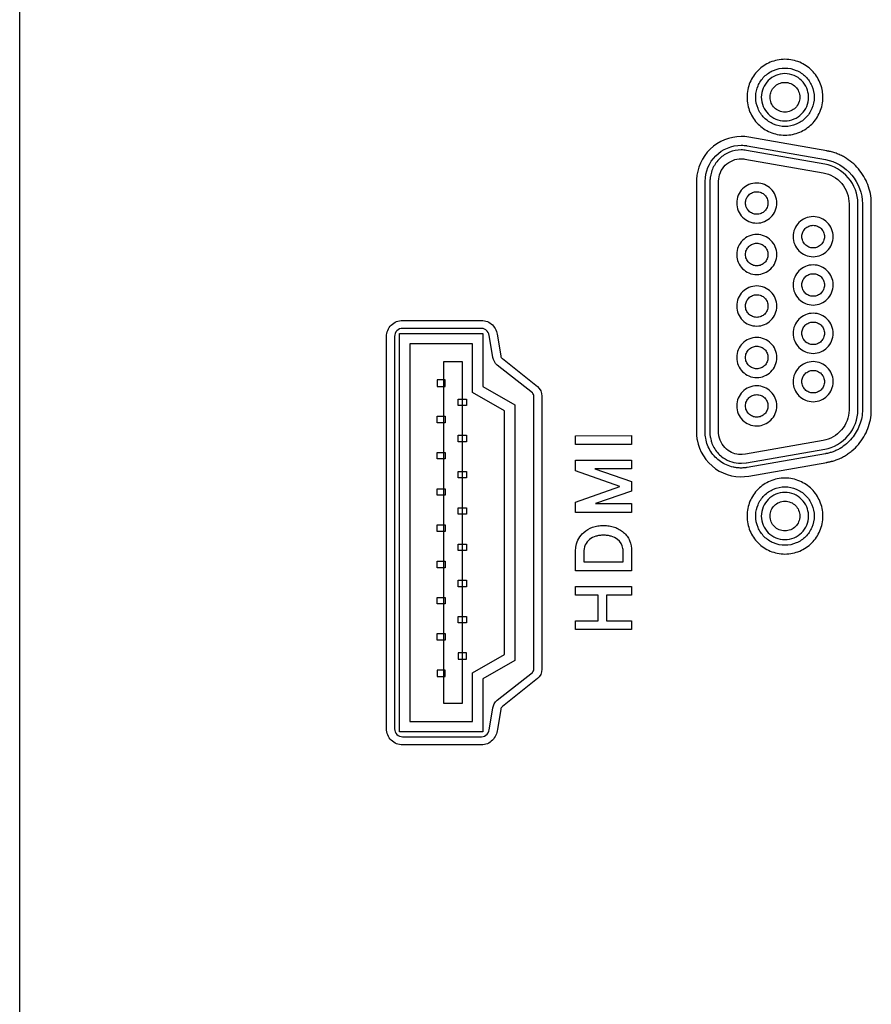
# Model space of a CAD drawing. Header units: millimetres. Extents: x 0 to 1189, y 0 to 841.
# Tile 37 of 50: x 1059 to 1090, y 454 to 490. Entities that reach past the tile are written whole.
import ezdxf

# ---------------------------------------------------------------- set-up
doc = ezdxf.new("R2010")
doc.units = ezdxf.units.MM
doc.header["$LTSCALE"] = 65.395
doc.layers.add('REAR_CASE-PC_15-SHAPE', color=7, linetype='CONTINUOUS')

msp = doc.modelspace()

# ---------------------------------------------------------------- linework, layer by layer
at = {"layer": 'REAR_CASE-PC_15-SHAPE', "color": 7, "linetype": 'Continuous'}
for p, q in [((1059.295, 416.389), (1059.295, 650.701)), ((1088.411, 484.905), (1085.595, 485.402)), ((1085.543, 485.092), (1088.36, 484.593)), ((1085.459, 484.614), (1088.275, 484.116)), ((1088.334, 484.429), (1085.519, 484.923)), ((1083.706, 483.849), (1083.706, 474.679)), ((1084.023, 474.766), (1084.023, 483.817)), ((1084.194, 483.849), (1084.194, 474.679)), ((1084.507, 474.763), (1084.507, 483.817)), ((1089.213, 483.004), (1089.213, 475.635)), ((1089.529, 475.635), (1089.529, 482.997)), ((1089.697, 482.949), (1089.697, 475.58)), ((1090.014, 475.548), (1090.014, 482.949)), ((1073.107, 478.798), (1075.955, 478.798)), ((1072.528, 464.072), (1072.528, 478.219)), ((1072.816, 478.219), (1072.816, 464.072)), ((1073, 478.322), (1075.997, 478.322)), ((1073, 463.966), (1073, 478.322)), ((1075.955, 478.51), (1073.107, 478.51)), ((1075.997, 478.322), (1075.997, 476.415)), ((1076.534, 478.241), (1076.65, 477.51)), ((1075.626, 477.951), (1073.371, 477.951)), ((1073.371, 477.951), (1073.371, 464.338)), ((1075.626, 476.2), (1075.626, 477.951)), ((1076.361, 477.461), (1076.248, 478.192)), ((1075.264, 477.297), (1074.582, 477.297)), ((1074.582, 477.297), (1074.582, 464.991)), ((1075.264, 464.991), (1075.264, 477.297)), ((1077.788, 476.18), (1076.522, 477.188)), ((1076.707, 477.419), (1077.971, 476.409)), ((1074.643, 476.65), (1074.358, 476.65)), ((1074.358, 476.65), (1074.358, 476.417)), ((1074.643, 476.417), (1074.643, 476.65)), ((1074.358, 476.417), (1074.643, 476.417)), ((1076.787, 475.535), (1075.626, 476.2)), ((1075.997, 476.415), (1077.159, 475.752)), ((1075.117, 475.961), (1075.407, 475.961)), ((1075.117, 475.733), (1075.117, 475.961)), ((1075.407, 475.733), (1075.117, 475.733)), ((1075.407, 475.961), (1075.407, 475.733)), ((1077.159, 475.752), (1077.159, 466.536)), ((1077.844, 466.219), (1077.844, 476.066)), ((1078.134, 476.066), (1078.134, 466.219)), ((1076.787, 466.752), (1076.787, 475.535)), ((1074.358, 475.343), (1074.643, 475.343)), ((1074.358, 475.109), (1074.358, 475.343)), ((1074.643, 475.109), (1074.358, 475.109)), ((1074.643, 475.343), (1074.643, 475.109)), ((1075.117, 474.656), (1075.407, 474.656)), ((1075.117, 474.423), (1075.117, 474.656)), ((1075.407, 474.656), (1075.407, 474.423)), ((1075.407, 474.423), (1075.117, 474.423)), ((1079.349, 474.638), (1081.367, 474.641)), ((1079.349, 474.323), (1079.349, 474.638)), ((1081.364, 474.323), (1079.349, 474.323)), ((1081.367, 474.641), (1081.364, 474.323)), ((1088.275, 474.468), (1085.473, 473.973)), ((1074.358, 474.035), (1074.643, 474.035)), ((1074.358, 473.801), (1074.358, 474.035)), ((1074.643, 474.035), (1074.643, 473.801)), ((1085.473, 473.973), (1085.358, 473.961)), ((1085.514, 473.658), (1088.334, 474.156)), ((1088.358, 473.989), (1085.543, 473.493)), ((1074.643, 473.801), (1074.358, 473.801)), ((1079.345, 473.757), (1081.367, 473.757)), ((1079.347, 473.376), (1079.345, 473.757)), ((1081.367, 473.757), (1081.364, 473.445)), ((1085.333, 473.643), (1085.5, 473.657)), ((1085.595, 473.182), (1088.414, 473.678)), ((1075.117, 473.351), (1075.407, 473.351)), ((1075.117, 473.117), (1075.117, 473.351)), ((1075.407, 473.351), (1075.407, 473.117)), ((1080.944, 472.813), (1079.347, 473.376)), ((1081.364, 473.445), (1080.048, 473.442)), ((1080.048, 473.442), (1081.367, 472.993)), ((1075.407, 473.117), (1075.117, 473.117)), ((1081.367, 472.993), (1081.367, 472.636)), ((1074.358, 472.729), (1074.643, 472.729)), ((1074.358, 472.496), (1074.358, 472.729)), ((1074.643, 472.729), (1074.643, 472.496)), ((1079.347, 472.246), (1080.944, 472.813)), ((1081.367, 472.636), (1080.062, 472.19)), ((1074.643, 472.496), (1074.358, 472.496)), ((1079.345, 471.868), (1079.347, 472.246)), ((1080.062, 472.19), (1081.37, 472.19)), ((1081.37, 472.19), (1081.364, 471.868)), ((1075.117, 472.04), (1075.407, 472.04)), ((1075.117, 471.812), (1075.117, 472.04)), ((1075.407, 472.04), (1075.407, 471.812)), ((1081.364, 471.868), (1079.345, 471.868)), ((1075.407, 471.812), (1075.117, 471.812)), ((1074.358, 471.424), (1074.643, 471.424)), ((1074.358, 471.188), (1074.358, 471.424)), ((1074.643, 471.188), (1074.358, 471.188)), ((1074.643, 471.424), (1074.643, 471.188)), ((1075.117, 470.733), (1075.407, 470.733)), ((1075.117, 470.5), (1075.117, 470.733)), ((1075.407, 470.5), (1075.117, 470.5)), ((1075.407, 470.733), (1075.407, 470.5)), ((1079.349, 469.771), (1079.349, 470.474)), ((1079.647, 470.424), (1079.647, 470.094)), ((1081.07, 470.094), (1081.07, 470.424)), ((1081.37, 470.474), (1081.364, 469.771)), ((1074.358, 470.111), (1074.643, 470.111)), ((1074.358, 469.878), (1074.358, 470.111)), ((1074.643, 470.111), (1074.643, 469.878)), ((1079.647, 470.094), (1081.07, 470.094)), ((1074.643, 469.878), (1074.358, 469.878)), ((1081.364, 469.771), (1079.349, 469.771)), ((1075.117, 469.428), (1075.407, 469.428)), ((1075.117, 469.193), (1075.117, 469.428)), ((1075.407, 469.428), (1075.407, 469.193)), ((1075.407, 469.193), (1075.117, 469.193)), ((1079.349, 469.203), (1081.367, 469.206)), ((1079.349, 468.886), (1079.349, 469.203)), ((1081.367, 469.206), (1081.364, 468.886)), ((1074.358, 468.807), (1074.643, 468.807)), ((1074.358, 468.572), (1074.358, 468.807)), ((1074.643, 468.807), (1074.643, 468.572)), ((1080.158, 468.886), (1079.349, 468.886)), ((1080.158, 467.968), (1080.158, 468.886)), ((1081.364, 468.886), (1080.462, 468.886)), ((1080.462, 468.886), (1080.462, 467.968)), ((1074.643, 468.572), (1074.358, 468.572)), ((1075.117, 468.12), (1075.407, 468.12)), ((1075.117, 467.887), (1075.117, 468.12)), ((1075.407, 468.12), (1075.407, 467.887)), ((1079.349, 467.968), (1080.158, 467.968)), ((1079.349, 467.648), (1079.349, 467.968)), ((1080.462, 467.968), (1081.37, 467.968)), ((1081.37, 467.968), (1081.364, 467.648)), ((1075.407, 467.887), (1075.117, 467.887)), ((1081.364, 467.648), (1079.349, 467.648)), ((1074.358, 467.502), (1074.643, 467.502)), ((1074.358, 467.268), (1074.358, 467.502)), ((1074.643, 467.268), (1074.358, 467.268)), ((1074.643, 467.502), (1074.643, 467.268)), ((1075.407, 466.81), (1075.117, 466.81)), ((1075.117, 466.81), (1075.117, 466.58)), ((1075.117, 466.58), (1075.407, 466.58)), ((1075.407, 466.58), (1075.407, 466.81)), ((1075.626, 466.09), (1076.787, 466.752)), ((1077.159, 466.536), (1075.997, 465.872)), ((1074.643, 466.19), (1074.358, 466.19)), ((1074.358, 466.19), (1074.358, 465.957)), ((1074.643, 465.957), (1074.643, 466.19)), ((1074.358, 465.957), (1074.643, 465.957)), ((1075.626, 464.338), (1075.626, 466.09)), ((1075.997, 465.872), (1075.997, 463.966)), ((1076.522, 465.098), (1077.788, 466.106)), ((1077.971, 465.882), (1076.707, 464.873)), ((1074.582, 464.991), (1075.264, 464.991)), ((1076.248, 464.094), (1076.361, 464.823)), ((1076.65, 464.782), (1076.534, 464.05)), ((1073.371, 464.338), (1075.626, 464.338)), ((1075.997, 463.966), (1073, 463.966)), ((1073.107, 463.782), (1075.955, 463.782)), ((1075.955, 463.49), (1073.107, 463.49))]:
    msp.add_line(p, q, dxfattribs=at)
for points, knots in [([(1088.269, 486.898), (1088.266, 486.972), (1088.246, 487.135), (1088.145, 487.46), (1087.892, 487.835), (1087.518, 488.086), (1087.175, 488.192), (1086.9, 488.22), (1086.625, 488.192), (1086.282, 488.086), (1085.908, 487.834), (1085.656, 487.46), (1085.55, 487.118), (1085.532, 486.935), (1085.532, 486.842)], [0, 0, 0, 0, 0.052512, 0.116153, 0.240281, 0.364448, 0.428113, 0.493712, 0.559166, 0.622708, 0.746705, 0.87077, 0.934398, 1, 1, 1, 1]), ([(1085.847, 486.889), (1085.853, 487.013), (1085.911, 487.271), (1086.137, 487.605), (1086.484, 487.839), (1086.9, 487.923), (1087.316, 487.839), (1087.663, 487.605), (1087.898, 487.259), (1087.954, 486.982), (1087.954, 486.842)], [0, 0, 0, 0, 0.114758, 0.239379, 0.36397, 0.492652, 0.621811, 0.746517, 0.871068, 1, 1, 1, 1]), ([(1087.752, 486.88), (1087.747, 486.98), (1087.7, 487.189), (1087.517, 487.459), (1087.237, 487.649), (1086.9, 487.717), (1086.563, 487.649), (1086.283, 487.459), (1086.093, 487.179), (1086.048, 486.955), (1086.048, 486.842)], [0, 0, 0, 0, 0.11466, 0.239253, 0.363968, 0.493196, 0.622017, 0.746613, 0.871164, 1, 1, 1, 1]), ([(1086.364, 486.866), (1086.367, 486.929), (1086.396, 487.061), (1086.51, 487.231), (1086.687, 487.351), (1086.899, 487.393), (1087.112, 487.351), (1087.289, 487.231), (1087.409, 487.055), (1087.438, 486.913), (1087.438, 486.842)], [0, 0, 0, 0, 0.114854, 0.239184, 0.363476, 0.492461, 0.621358, 0.746158, 0.870874, 1, 1, 1, 1]), ([(1085.532, 486.842), (1085.532, 486.75), (1085.55, 486.568), (1085.656, 486.225), (1085.908, 485.851), (1086.282, 485.599), (1086.625, 485.493), (1086.9, 485.465), (1087.175, 485.493), (1087.518, 485.599), (1087.892, 485.851), (1088.145, 486.225), (1088.251, 486.568), (1088.272, 486.769), (1088.269, 486.879), (1088.269, 486.898)], [0, 0, 0, 0, 0.063808, 0.125757, 0.246673, 0.367582, 0.429533, 0.493342, 0.557291, 0.619362, 0.740436, 0.861415, 0.923375, 0.987185, 1, 1, 1, 1]), ([(1087.954, 486.842), (1087.954, 486.703), (1087.898, 486.426), (1087.663, 486.079), (1087.316, 485.844), (1086.9, 485.76), (1086.484, 485.844), (1086.137, 486.08), (1085.902, 486.426), (1085.843, 486.719), (1085.847, 486.873), (1085.847, 486.889)], [0, 0, 0, 0, 0.125229, 0.246424, 0.36774, 0.493251, 0.618298, 0.739503, 0.860766, 0.985987, 1, 1, 1, 1]), ([(1086.048, 486.842), (1086.048, 486.73), (1086.093, 486.506), (1086.283, 486.226), (1086.563, 486.036), (1086.9, 485.968), (1087.237, 486.036), (1087.517, 486.226), (1087.707, 486.506), (1087.755, 486.743), (1087.752, 486.867), (1087.752, 486.88)], [0, 0, 0, 0, 0.125122, 0.246232, 0.367434, 0.492726, 0.618414, 0.739731, 0.860883, 0.985985, 1, 1, 1, 1]), ([(1087.438, 486.842), (1087.438, 486.771), (1087.409, 486.63), (1087.289, 486.454), (1087.112, 486.335), (1086.899, 486.292), (1086.687, 486.335), (1086.511, 486.454), (1086.391, 486.631), (1086.362, 486.78), (1086.363, 486.858), (1086.364, 486.866)], [0, 0, 0, 0, 0.125104, 0.246386, 0.367917, 0.493409, 0.618988, 0.740024, 0.86093, 0.985947, 1, 1, 1, 1]), ([(1085.318, 485.425), (1084.918, 485.425), (1084.086, 485.097), (1083.729, 484.279), (1083.713, 483.879)], [0, 0, 0, 0, 0.500322, 1, 1, 1, 1]), ([(1084.023, 483.817), (1084.023, 484.147), (1084.302, 484.836), (1084.991, 485.111), (1085.323, 485.111)], [0, 0, 0, 0, 0.499157, 1, 1, 1, 1]), ([(1085.323, 485.111), (1085.359, 485.111), (1085.415, 485.108), (1085.479, 485.101), (1085.515, 485.098), (1085.531, 485.093), (1085.539, 485.093), (1085.54, 485.093)], [0, 0, 0, 0, 0.498298, 0.771934, 0.892974, 0.995252, 1, 1, 1, 1]), ([(1085.318, 484.941), (1085.175, 484.941), (1084.889, 484.886), (1084.588, 484.689), (1084.405, 484.478), (1084.298, 484.297), (1084.238, 484.13), (1084.214, 484.007), (1084.202, 483.936), (1084.203, 483.888), (1084.194, 483.859), (1084.194, 483.849)], [0, 0, 0, 0, 0.249525, 0.490403, 0.610867, 0.732045, 0.854887, 0.917409, 0.949029, 0.980925, 1, 1, 1, 1]), ([(1084.507, 483.817), (1084.507, 484.024), (1084.684, 484.457), (1085.118, 484.627), (1085.327, 484.627)], [0, 0, 0, 0, 0.49706, 1, 1, 1, 1]), ([(1090.014, 483.034), (1090.014, 483.257), (1089.949, 483.594), (1089.754, 483.993), (1089.56, 484.264), (1089.323, 484.498), (1089.096, 484.657), (1088.899, 484.759), (1088.769, 484.812), (1088.663, 484.848), (1088.582, 484.871), (1088.513, 484.887), (1088.464, 484.897), (1088.436, 484.901), (1088.422, 484.905), (1088.414, 484.905), (1088.414, 484.905)], [0, 0, 0, 0, 0.25044, 0.374674, 0.498726, 0.622825, 0.747203, 0.809697, 0.872485, 0.904042, 0.935731, 0.967577, 0.98357, 0.991585, 0.999612, 1, 1, 1, 1]), ([(1089.53, 483.024), (1089.53, 483.35), (1089.278, 484.019), (1088.658, 484.375), (1088.335, 484.427)], [0, 0, 0, 0, 0.499929, 1, 1, 1, 1]), ([(1088.363, 484.593), (1088.725, 484.537), (1089.413, 484.117), (1089.697, 483.371), (1089.697, 483.004)], [0, 0, 0, 0, 0.499879, 1, 1, 1, 1]), ([(1088.279, 484.116), (1088.534, 484.077), (1089.02, 483.791), (1089.22, 483.261), (1089.213, 483.004)], [0, 0, 0, 0, 0.500267, 1, 1, 1, 1]), ([(1086.607, 483.03), (1086.607, 483.125), (1086.569, 483.314), (1086.407, 483.551), (1086.169, 483.711), (1085.883, 483.769), (1085.598, 483.711), (1085.36, 483.551), (1085.198, 483.314), (1085.16, 483.125), (1085.16, 483.03)], [0, 0, 0, 0, 0.126666, 0.249565, 0.372705, 0.499981, 0.627385, 0.750512, 0.873326, 1, 1, 1, 1]), ([(1085.477, 483.03), (1085.477, 483.083), (1085.498, 483.19), (1085.589, 483.324), (1085.723, 483.415), (1085.883, 483.447), (1086.044, 483.415), (1086.177, 483.324), (1086.267, 483.19), (1086.289, 483.083), (1086.289, 483.03)], [0, 0, 0, 0, 0.127071, 0.250142, 0.373213, 0.500284, 0.62723, 0.750069, 0.872939, 1, 1, 1, 1]), ([(1085.16, 483.03), (1085.159, 482.934), (1085.198, 482.743), (1085.359, 482.505), (1085.598, 482.344), (1085.883, 482.286), (1086.169, 482.344), (1086.407, 482.505), (1086.569, 482.743), (1086.607, 482.934), (1086.607, 483.03)], [0, 0, 0, 0, 0.127416, 0.250239, 0.373023, 0.500019, 0.626888, 0.749684, 0.872592, 1, 1, 1, 1]), ([(1086.289, 483.03), (1086.289, 482.976), (1086.267, 482.869), (1086.177, 482.734), (1086.044, 482.643), (1085.883, 482.61), (1085.723, 482.643), (1085.589, 482.734), (1085.499, 482.868), (1085.477, 482.976), (1085.477, 483.03)], [0, 0, 0, 0, 0.127231, 0.250251, 0.373039, 0.499717, 0.62652, 0.74954, 0.87276, 1, 1, 1, 1]), ([(1089.697, 483.004), (1089.697, 482.995), (1089.709, 482.977), (1089.697, 482.959), (1089.697, 482.949)], [0, 0, 0, 0, 0.484965, 1, 1, 1, 1]), ([(1090.008, 482.975), (1090.009, 482.982), (1090.018, 483.001), (1090.014, 483.022), (1090.014, 483.034)], [0, 0, 0, 0, 0.384427, 1, 1, 1, 1]), ([(1088.641, 481.817), (1088.641, 481.912), (1088.603, 482.102), (1088.442, 482.34), (1088.204, 482.501), (1087.918, 482.558), (1087.632, 482.501), (1087.394, 482.34), (1087.233, 482.102), (1087.194, 481.912), (1087.194, 481.817)], [0, 0, 0, 0, 0.127146, 0.249948, 0.372779, 0.499913, 0.627094, 0.750013, 0.872829, 1, 1, 1, 1]), ([(1087.51, 481.835), (1087.512, 481.882), (1087.535, 481.982), (1087.622, 482.112), (1087.757, 482.203), (1087.918, 482.236), (1088.08, 482.203), (1088.214, 482.112), (1088.305, 481.977), (1088.327, 481.87), (1088.327, 481.817)], [0, 0, 0, 0, 0.114334, 0.238967, 0.363753, 0.492838, 0.622079, 0.746932, 0.871536, 1, 1, 1, 1]), ([(1086.607, 481.172), (1086.607, 481.268), (1086.568, 481.457), (1086.407, 481.695), (1086.169, 481.856), (1085.883, 481.914), (1085.598, 481.856), (1085.36, 481.695), (1085.198, 481.457), (1085.157, 481.257), (1085.16, 481.151), (1085.16, 481.14)], [0, 0, 0, 0, 0.125, 0.246195, 0.367572, 0.492933, 0.618419, 0.739785, 0.860983, 0.98596, 1, 1, 1, 1]), ([(1087.194, 481.817), (1087.194, 481.721), (1087.233, 481.53), (1087.394, 481.293), (1087.632, 481.132), (1087.918, 481.074), (1088.204, 481.132), (1088.442, 481.293), (1088.603, 481.53), (1088.641, 481.721), (1088.641, 481.817)], [0, 0, 0, 0, 0.127276, 0.250102, 0.372973, 0.500086, 0.627154, 0.749937, 0.872749, 1, 1, 1, 1]), ([(1088.327, 481.817), (1088.327, 481.763), (1088.305, 481.656), (1088.214, 481.522), (1088.08, 481.432), (1087.918, 481.399), (1087.757, 481.432), (1087.622, 481.522), (1087.531, 481.656), (1087.509, 481.769), (1087.51, 481.829), (1087.51, 481.835)], [0, 0, 0, 0, 0.124824, 0.245868, 0.367278, 0.493107, 0.618784, 0.740129, 0.861202, 0.986008, 1, 1, 1, 1]), ([(1085.477, 481.172), (1085.477, 481.226), (1085.499, 481.333), (1085.589, 481.467), (1085.723, 481.557), (1085.883, 481.59), (1086.044, 481.557), (1086.177, 481.467), (1086.267, 481.333), (1086.29, 481.22), (1086.289, 481.16), (1086.289, 481.154)], [0, 0, 0, 0, 0.12539, 0.246658, 0.367945, 0.493202, 0.618335, 0.739393, 0.86055, 0.9859, 1, 1, 1, 1]), ([(1085.16, 481.14), (1085.164, 481.055), (1085.204, 480.878), (1085.359, 480.649), (1085.598, 480.487), (1085.883, 480.43), (1086.169, 480.488), (1086.407, 480.649), (1086.568, 480.886), (1086.607, 481.077), (1086.607, 481.172)], [0, 0, 0, 0, 0.114765, 0.239407, 0.364063, 0.492965, 0.621738, 0.746406, 0.871044, 1, 1, 1, 1]), ([(1086.289, 481.154), (1086.286, 481.106), (1086.264, 481.006), (1086.177, 480.877), (1086.044, 480.785), (1085.883, 480.753), (1085.723, 480.785), (1085.589, 480.877), (1085.499, 481.011), (1085.477, 481.118), (1085.477, 481.172)], [0, 0, 0, 0, 0.115106, 0.239844, 0.364225, 0.492636, 0.621173, 0.745789, 0.87064, 1, 1, 1, 1]), ([(1088.64, 480.105), (1088.637, 480.19), (1088.597, 480.368), (1088.442, 480.597), (1088.204, 480.759), (1087.918, 480.816), (1087.632, 480.759), (1087.394, 480.597), (1087.233, 480.359), (1087.194, 480.169), (1087.194, 480.073)], [0, 0, 0, 0, 0.114866, 0.239477, 0.364016, 0.492822, 0.621674, 0.746302, 0.870926, 1, 1, 1, 1]), ([(1087.51, 480.091), (1087.512, 480.139), (1087.535, 480.239), (1087.622, 480.368), (1087.757, 480.459), (1087.918, 480.491), (1088.079, 480.459), (1088.214, 480.369), (1088.305, 480.234), (1088.327, 480.127), (1088.327, 480.073)], [0, 0, 0, 0, 0.11478, 0.239261, 0.363793, 0.49281, 0.621982, 0.746582, 0.871033, 1, 1, 1, 1]), ([(1085.883, 480.039), (1085.788, 480.039), (1085.597, 480), (1085.359, 479.839), (1085.198, 479.6), (1085.14, 479.314), (1085.198, 479.028), (1085.359, 478.79), (1085.597, 478.629), (1085.788, 478.591), (1085.883, 478.591)], [0, 0, 0, 0, 0.127049, 0.249951, 0.373012, 0.500387, 0.627243, 0.750079, 0.872972, 1, 1, 1, 1]), ([(1085.883, 478.591), (1085.979, 478.591), (1086.169, 478.629), (1086.407, 478.79), (1086.569, 479.028), (1086.627, 479.314), (1086.569, 479.6), (1086.407, 479.839), (1086.169, 480), (1085.979, 480.039), (1085.883, 480.039)], [0, 0, 0, 0, 0.126919, 0.249839, 0.372731, 0.499613, 0.627013, 0.750131, 0.873061, 1, 1, 1, 1]), ([(1087.194, 480.073), (1087.194, 479.977), (1087.233, 479.787), (1087.394, 479.55), (1087.632, 479.388), (1087.918, 479.33), (1088.204, 479.388), (1088.442, 479.55), (1088.603, 479.787), (1088.643, 479.988), (1088.641, 480.094), (1088.64, 480.105)], [0, 0, 0, 0, 0.125216, 0.246404, 0.367692, 0.493063, 0.618387, 0.739589, 0.860764, 0.985955, 1, 1, 1, 1]), ([(1088.327, 480.073), (1088.327, 480.019), (1088.305, 479.912), (1088.214, 479.779), (1088.08, 479.688), (1087.918, 479.656), (1087.757, 479.688), (1087.622, 479.779), (1087.531, 479.912), (1087.509, 480.025), (1087.51, 480.085), (1087.51, 480.091)], [0, 0, 0, 0, 0.124912, 0.245925, 0.367279, 0.493078, 0.618726, 0.740015, 0.861057, 0.985952, 1, 1, 1, 1]), ([(1085.477, 479.332), (1085.479, 479.38), (1085.502, 479.481), (1085.589, 479.61), (1085.723, 479.702), (1085.883, 479.735), (1086.044, 479.702), (1086.177, 479.61), (1086.267, 479.475), (1086.289, 479.368), (1086.289, 479.314)], [0, 0, 0, 0, 0.115113, 0.240175, 0.364833, 0.493181, 0.621403, 0.745827, 0.870688, 1, 1, 1, 1]), ([(1086.289, 479.314), (1086.289, 479.26), (1086.267, 479.153), (1086.177, 479.019), (1086.044, 478.928), (1085.883, 478.895), (1085.723, 478.928), (1085.589, 479.019), (1085.499, 479.153), (1085.476, 479.266), (1085.477, 479.326), (1085.477, 479.332)], [0, 0, 0, 0, 0.12516, 0.246419, 0.367599, 0.492665, 0.617855, 0.739263, 0.86072, 0.985889, 1, 1, 1, 1]), ([(1088.641, 478.33), (1088.641, 478.426), (1088.603, 478.616), (1088.442, 478.854), (1088.204, 479.016), (1087.918, 479.074), (1087.632, 479.016), (1087.394, 478.854), (1087.233, 478.616), (1087.194, 478.426), (1087.194, 478.33)], [0, 0, 0, 0, 0.127132, 0.250047, 0.372905, 0.499914, 0.626969, 0.749914, 0.872843, 1, 1, 1, 1]), ([(1072.528, 478.219), (1072.528, 478.366), (1072.653, 478.672), (1072.959, 478.798), (1073.107, 478.798)], [0, 0, 0, 0, 0.499575, 1, 1, 1, 1]), ([(1075.955, 478.798), (1076.096, 478.798), (1076.392, 478.668), (1076.512, 478.384), (1076.534, 478.241)], [0, 0, 0, 0, 0.495331, 1, 1, 1, 1]), ([(1087.51, 478.348), (1087.512, 478.396), (1087.535, 478.497), (1087.622, 478.626), (1087.757, 478.716), (1087.918, 478.747), (1088.079, 478.716), (1088.214, 478.626), (1088.305, 478.492), (1088.327, 478.384), (1088.327, 478.33)], [0, 0, 0, 0, 0.115057, 0.239366, 0.363726, 0.492792, 0.622014, 0.746443, 0.870721, 1, 1, 1, 1]), ([(1073.107, 478.51), (1073.032, 478.51), (1072.879, 478.446), (1072.816, 478.293), (1072.816, 478.219)], [0, 0, 0, 0, 0.500086, 1, 1, 1, 1]), ([(1076.248, 478.192), (1076.236, 478.271), (1076.184, 478.425), (1076.029, 478.51), (1075.955, 478.51)], [0, 0, 0, 0, 0.516656, 1, 1, 1, 1]), ([(1087.194, 478.33), (1087.194, 478.234), (1087.233, 478.044), (1087.394, 477.806), (1087.632, 477.645), (1087.918, 477.588), (1088.204, 477.645), (1088.442, 477.806), (1088.603, 478.044), (1088.641, 478.234), (1088.641, 478.33)], [0, 0, 0, 0, 0.127276, 0.250102, 0.372973, 0.500086, 0.627154, 0.749937, 0.872749, 1, 1, 1, 1]), ([(1088.327, 478.33), (1088.327, 478.276), (1088.305, 478.169), (1088.214, 478.035), (1088.08, 477.944), (1087.918, 477.912), (1087.757, 477.944), (1087.622, 478.036), (1087.531, 478.169), (1087.509, 478.283), (1087.51, 478.342), (1087.51, 478.348)], [0, 0, 0, 0, 0.124804, 0.245937, 0.367363, 0.493073, 0.618631, 0.739992, 0.861155, 0.985941, 1, 1, 1, 1]), ([(1085.883, 478.181), (1085.788, 478.181), (1085.597, 478.143), (1085.359, 477.982), (1085.198, 477.744), (1085.14, 477.459), (1085.198, 477.173), (1085.359, 476.934), (1085.597, 476.773), (1085.788, 476.735), (1085.883, 476.735)], [0, 0, 0, 0, 0.127104, 0.249956, 0.372739, 0.499535, 0.627205, 0.750134, 0.872936, 1, 1, 1, 1]), ([(1085.477, 477.459), (1085.477, 477.513), (1085.498, 477.621), (1085.589, 477.755), (1085.723, 477.845), (1085.883, 477.878), (1086.044, 477.845), (1086.177, 477.755), (1086.267, 477.62), (1086.289, 477.513), (1086.289, 477.459)], [0, 0, 0, 0, 0.127545, 0.250591, 0.373436, 0.500283, 0.627005, 0.749619, 0.872465, 1, 1, 1, 1]), ([(1085.883, 476.735), (1085.979, 476.735), (1086.169, 476.773), (1086.407, 476.934), (1086.569, 477.172), (1086.627, 477.459), (1086.569, 477.744), (1086.407, 477.982), (1086.169, 478.143), (1085.979, 478.181), (1085.883, 478.181)], [0, 0, 0, 0, 0.126955, 0.249785, 0.372769, 0.500465, 0.627287, 0.750125, 0.873005, 1, 1, 1, 1]), ([(1086.289, 477.459), (1086.289, 477.405), (1086.267, 477.298), (1086.177, 477.163), (1086.044, 477.072), (1085.883, 477.04), (1085.723, 477.072), (1085.589, 477.163), (1085.498, 477.298), (1085.477, 477.405), (1085.477, 477.459)], [0, 0, 0, 0, 0.127717, 0.250613, 0.373151, 0.499717, 0.626408, 0.749178, 0.872273, 1, 1, 1, 1]), ([(1088.64, 476.618), (1088.637, 476.702), (1088.597, 476.88), (1088.442, 477.109), (1088.204, 477.27), (1087.918, 477.328), (1087.632, 477.27), (1087.394, 477.109), (1087.233, 476.871), (1087.194, 476.681), (1087.194, 476.586)], [0, 0, 0, 0, 0.114573, 0.239208, 0.363899, 0.49284, 0.621829, 0.746609, 0.871257, 1, 1, 1, 1]), ([(1087.51, 476.604), (1087.512, 476.652), (1087.535, 476.752), (1087.622, 476.881), (1087.757, 476.971), (1087.918, 477.004), (1088.079, 476.971), (1088.214, 476.881), (1088.305, 476.747), (1088.327, 476.64), (1088.327, 476.586)], [0, 0, 0, 0, 0.114779, 0.239227, 0.363752, 0.492807, 0.622018, 0.74661, 0.871028, 1, 1, 1, 1]), ([(1085.883, 476.439), (1085.788, 476.44), (1085.597, 476.4), (1085.359, 476.239), (1085.198, 476), (1085.14, 475.715), (1085.198, 475.429), (1085.359, 475.191), (1085.597, 475.031), (1085.799, 474.99), (1085.905, 474.993), (1085.915, 474.993)], [0, 0, 0, 0, 0.125358, 0.246717, 0.368118, 0.493318, 0.618583, 0.739617, 0.860708, 0.985998, 1, 1, 1, 1]), ([(1085.915, 474.993), (1086, 474.997), (1086.178, 475.037), (1086.407, 475.191), (1086.569, 475.429), (1086.627, 475.715), (1086.569, 476), (1086.407, 476.239), (1086.169, 476.4), (1085.979, 476.439), (1085.883, 476.439)], [0, 0, 0, 0, 0.114605, 0.239182, 0.36373, 0.492597, 0.621397, 0.746321, 0.871173, 1, 1, 1, 1]), ([(1087.194, 476.586), (1087.194, 476.49), (1087.233, 476.301), (1087.394, 476.064), (1087.632, 475.904), (1087.918, 475.846), (1088.204, 475.904), (1088.442, 476.064), (1088.603, 476.301), (1088.643, 476.501), (1088.641, 476.607), (1088.64, 476.618)], [0, 0, 0, 0, 0.125076, 0.246143, 0.367477, 0.493073, 0.618624, 0.739872, 0.860924, 0.985976, 1, 1, 1, 1]), ([(1088.327, 476.586), (1088.327, 476.532), (1088.305, 476.425), (1088.214, 476.291), (1088.079, 476.202), (1087.918, 476.17), (1087.757, 476.202), (1087.622, 476.292), (1087.531, 476.425), (1087.509, 476.538), (1087.51, 476.598), (1087.51, 476.604)], [0, 0, 0, 0, 0.125411, 0.246102, 0.367162, 0.493069, 0.618823, 0.739818, 0.860538, 0.985932, 1, 1, 1, 1]), ([(1085.477, 475.715), (1085.477, 475.768), (1085.498, 475.875), (1085.589, 476.008), (1085.723, 476.099), (1085.883, 476.131), (1086.044, 476.099), (1086.177, 476.008), (1086.267, 475.875), (1086.289, 475.768), (1086.289, 475.715)], [0, 0, 0, 0, 0.126985, 0.249982, 0.373079, 0.500285, 0.627365, 0.750229, 0.873025, 1, 1, 1, 1]), ([(1086.289, 475.715), (1086.289, 475.661), (1086.267, 475.553), (1086.177, 475.419), (1086.044, 475.328), (1085.883, 475.295), (1085.723, 475.328), (1085.589, 475.419), (1085.498, 475.553), (1085.477, 475.661), (1085.477, 475.715)], [0, 0, 0, 0, 0.127328, 0.250323, 0.373062, 0.499717, 0.626498, 0.749467, 0.872662, 1, 1, 1, 1]), ([(1089.213, 475.56), (1089.213, 475.305), (1089.01, 474.788), (1088.53, 474.507), (1088.279, 474.468)], [0, 0, 0, 0, 0.499839, 1, 1, 1, 1]), ([(1088.334, 474.157), (1088.656, 474.208), (1089.278, 474.564), (1089.53, 475.233), (1089.53, 475.56)], [0, 0, 0, 0, 0.50021, 1, 1, 1, 1]), ([(1089.697, 475.58), (1089.697, 475.394), (1089.643, 475.111), (1089.48, 474.773), (1089.319, 474.541), (1089.121, 474.34), (1088.931, 474.202), (1088.766, 474.114), (1088.658, 474.068), (1088.57, 474.038), (1088.502, 474.019), (1088.445, 474.005), (1088.404, 473.998), (1088.381, 473.992), (1088.367, 473.993), (1088.36, 473.989), (1088.358, 473.989)], [0, 0, 0, 0, 0.248672, 0.373499, 0.498398, 0.623113, 0.747511, 0.809728, 0.872044, 0.903296, 0.934638, 0.966102, 0.981891, 0.989802, 0.997725, 1, 1, 1, 1]), ([(1088.414, 473.678), (1088.415, 473.678), (1088.42, 473.686), (1088.439, 473.681), (1088.465, 473.69), (1088.501, 473.695), (1088.542, 473.705), (1088.597, 473.718), (1088.665, 473.737), (1088.771, 473.772), (1088.9, 473.826), (1089.048, 473.903), (1089.188, 473.992), (1089.364, 474.126), (1089.561, 474.321), (1089.754, 474.591), (1089.949, 474.99), (1090.014, 475.326), (1090.014, 475.548)], [0, 0, 0, 0, 0.001292, 0.009321, 0.017336, 0.033329, 0.049275, 0.065178, 0.096866, 0.128421, 0.191202, 0.253683, 0.315968, 0.378132, 0.502155, 0.62609, 0.75015, 1, 1, 1, 1]), ([(1089.213, 475.635), (1089.213, 475.626), (1089.221, 475.613), (1089.215, 475.595), (1089.212, 475.579), (1089.213, 475.567), (1089.213, 475.56)], [0, 0, 0, 0, 0.356165, 0.53212, 0.716853, 1, 1, 1, 1]), ([(1089.53, 475.56), (1089.53, 475.569), (1089.531, 475.586), (1089.52, 475.611), (1089.529, 475.627), (1089.529, 475.635)], [0, 0, 0, 0, 0.350354, 0.661967, 1, 1, 1, 1]), ([(1083.706, 474.679), (1083.706, 474.674), (1083.716, 474.653), (1083.713, 474.615), (1083.721, 474.557), (1083.726, 474.515), (1083.732, 474.489)], [0, 0, 0, 0, 0.085257, 0.338625, 0.584864, 1, 1, 1, 1]), ([(1084.194, 474.679), (1084.194, 474.665), (1084.203, 474.641), (1084.204, 474.605), (1084.217, 474.546), (1084.232, 474.463), (1084.279, 474.323), (1084.393, 474.093), (1084.631, 473.845), (1084.973, 473.679), (1085.202, 473.646), (1085.316, 473.646)], [0, 0, 0, 0, 0.024337, 0.045769, 0.064809, 0.13151, 0.197588, 0.328524, 0.590349, 0.796047, 1, 1, 1, 1]), ([(1083.732, 474.489), (1083.803, 474.084), (1084.29, 473.302), (1085.192, 473.111), (1085.595, 473.182)], [0, 0, 0, 0, 0.500449, 1, 1, 1, 1]), ([(1085.543, 473.493), (1085.542, 473.493), (1085.536, 473.492), (1085.525, 473.489), (1085.503, 473.486), (1085.465, 473.481), (1085.41, 473.476), (1085.345, 473.473), (1085.259, 473.473), (1085.153, 473.481), (1084.987, 473.511), (1084.788, 473.578), (1084.57, 473.701), (1084.379, 473.865), (1084.167, 474.131), (1084.07, 474.377), (1084.041, 474.547)], [0, 0, 0, 0, 0.000678, 0.008884, 0.017068, 0.033368, 0.065721, 0.097777, 0.129575, 0.192507, 0.254771, 0.37789, 0.500249, 0.622714, 0.746161, 1, 1, 1, 1]), ([(1085.358, 473.961), (1085.27, 473.957), (1085.09, 473.975), (1084.83, 474.099), (1084.615, 474.323), (1084.538, 474.529), (1084.519, 474.634)], [0, 0, 0, 0, 0.22607, 0.454093, 0.725266, 1, 1, 1, 1]), ([(1088.27, 471.741), (1088.27, 471.833), (1088.251, 472.016), (1088.145, 472.359), (1087.892, 472.733), (1087.518, 472.986), (1087.175, 473.092), (1086.9, 473.12), (1086.625, 473.092), (1086.282, 472.986), (1085.908, 472.733), (1085.656, 472.359), (1085.55, 472.016), (1085.532, 471.833), (1085.532, 471.741)], [0, 0, 0, 0, 0.064617, 0.127394, 0.250002, 0.372662, 0.435514, 0.500254, 0.564852, 0.627583, 0.750075, 0.87262, 0.935384, 1, 1, 1, 1]), ([(1085.847, 471.788), (1085.853, 471.912), (1085.911, 472.171), (1086.137, 472.504), (1086.484, 472.739), (1086.9, 472.824), (1087.316, 472.74), (1087.664, 472.504), (1087.898, 472.158), (1087.954, 471.88), (1087.954, 471.741)], [0, 0, 0, 0, 0.114749, 0.239448, 0.364058, 0.492653, 0.621724, 0.746449, 0.871078, 1, 1, 1, 1]), ([(1087.752, 471.779), (1087.747, 471.879), (1087.7, 472.089), (1087.518, 472.359), (1087.237, 472.548), (1086.9, 472.616), (1086.563, 472.548), (1086.283, 472.358), (1086.093, 472.078), (1086.048, 471.854), (1086.048, 471.741)], [0, 0, 0, 0, 0.114784, 0.239375, 0.364027, 0.493188, 0.621943, 0.746476, 0.871025, 1, 1, 1, 1]), ([(1086.364, 471.765), (1086.367, 471.828), (1086.396, 471.96), (1086.51, 472.13), (1086.687, 472.25), (1086.899, 472.292), (1087.112, 472.249), (1087.289, 472.13), (1087.409, 471.954), (1087.438, 471.812), (1087.438, 471.741)], [0, 0, 0, 0, 0.114852, 0.239183, 0.363475, 0.492461, 0.621357, 0.746157, 0.870874, 1, 1, 1, 1]), ([(1085.532, 471.741), (1085.532, 471.649), (1085.55, 471.466), (1085.656, 471.124), (1085.908, 470.75), (1086.282, 470.498), (1086.625, 470.392), (1086.9, 470.364), (1087.175, 470.392), (1087.518, 470.498), (1087.892, 470.75), (1088.145, 471.124), (1088.251, 471.466), (1088.27, 471.649), (1088.27, 471.741)], [0, 0, 0, 0, 0.064678, 0.127447, 0.249919, 0.372367, 0.435114, 0.499746, 0.56452, 0.627388, 0.750004, 0.872539, 0.93532, 1, 1, 1, 1]), ([(1087.954, 471.741), (1087.954, 471.602), (1087.898, 471.325), (1087.663, 470.978), (1087.316, 470.744), (1086.9, 470.66), (1086.484, 470.744), (1086.137, 470.979), (1085.902, 471.325), (1085.843, 471.618), (1085.847, 471.772), (1085.847, 471.788)], [0, 0, 0, 0, 0.125269, 0.246414, 0.3677, 0.493243, 0.618322, 0.739497, 0.860711, 0.985972, 1, 1, 1, 1]), ([(1086.048, 471.741), (1086.048, 471.629), (1086.093, 471.405), (1086.283, 471.125), (1086.563, 470.936), (1086.9, 470.868), (1087.237, 470.936), (1087.517, 471.125), (1087.707, 471.405), (1087.755, 471.641), (1087.752, 471.766), (1087.752, 471.779)], [0, 0, 0, 0, 0.125124, 0.246184, 0.36737, 0.492711, 0.618448, 0.73975, 0.860852, 0.985956, 1, 1, 1, 1]), ([(1087.438, 471.741), (1087.438, 471.67), (1087.409, 471.529), (1087.289, 471.353), (1087.112, 471.235), (1086.899, 471.192), (1086.687, 471.234), (1086.511, 471.353), (1086.391, 471.529), (1086.362, 471.678), (1086.363, 471.757), (1086.364, 471.765)], [0, 0, 0, 0, 0.125257, 0.246426, 0.367864, 0.493405, 0.619033, 0.739975, 0.860767, 0.985937, 1, 1, 1, 1]), ([(1079.349, 470.474), (1079.349, 470.541), (1079.367, 470.792), (1079.501, 471.033), (1079.64, 471.153)], [0, 0, 0, 0, 0.270583, 1, 1, 1, 1]), ([(1079.64, 471.153), (1079.734, 471.235), (1079.902, 471.333), (1080.154, 471.394), (1080.356, 471.408), (1080.559, 471.394), (1080.753, 471.348), (1080.928, 471.268), (1081.083, 471.158), (1081.213, 471.021), (1081.34, 470.8), (1081.371, 470.604), (1081.37, 470.474)], [0, 0, 0, 0, 0.161555, 0.244995, 0.333539, 0.42334, 0.507867, 0.589726, 0.671847, 0.752518, 0.83154, 1, 1, 1, 1]), ([(1080.861, 470.896), (1080.793, 470.947), (1080.673, 471.007), (1080.497, 471.044), (1080.355, 471.053), (1080.213, 471.044), (1080.039, 471.007), (1079.842, 470.913), (1079.671, 470.7), (1079.647, 470.517), (1079.647, 470.424)], [0, 0, 0, 0, 0.160273, 0.244943, 0.335502, 0.425668, 0.51017, 0.66922, 0.824446, 1, 1, 1, 1]), ([(1081.07, 470.424), (1081.07, 470.473), (1081.059, 470.648), (1080.962, 470.82), (1080.861, 470.896)], [0, 0, 0, 0, 0.282759, 1, 1, 1, 1]), ([(1073.107, 463.49), (1072.959, 463.49), (1072.651, 463.615), (1072.528, 463.923), (1072.528, 464.072)], [0, 0, 0, 0, 0.498768, 1, 1, 1, 1]), ([(1072.816, 464.072), (1072.816, 463.997), (1072.879, 463.843), (1073.033, 463.782), (1073.107, 463.782)], [0, 0, 0, 0, 0.500551, 1, 1, 1, 1]), ([(1075.955, 463.782), (1076.029, 463.782), (1076.183, 463.865), (1076.236, 464.017), (1076.248, 464.094)], [0, 0, 0, 0, 0.486869, 1, 1, 1, 1]), ([(1076.534, 464.05), (1076.512, 463.906), (1076.393, 463.62), (1076.096, 463.49), (1075.955, 463.49)], [0, 0, 0, 0, 0.506426, 1, 1, 1, 1])]:
    msp.add_open_spline(points, degree=3, knots=knots, dxfattribs=at)
for points in [[(1085.594, 485.402), (1085.504, 485.42), (1085.41, 485.429), (1085.318, 485.425)], [(1085.518, 484.923), (1085.453, 484.938), (1085.385, 484.946), (1085.318, 484.941)], [(1085.327, 484.627), (1085.369, 484.629), (1085.412, 484.626), (1085.453, 484.615)], [(1083.713, 483.879), (1083.711, 483.869), (1083.706, 483.859), (1083.706, 483.849)], [(1089.529, 482.997), (1089.53, 483.006), (1089.53, 483.015), (1089.53, 483.024)], [(1090.014, 482.949), (1090.014, 482.958), (1090.009, 482.966), (1090.008, 482.975)], [(1076.65, 477.51), (1076.653, 477.474), (1076.676, 477.437), (1076.707, 477.419)], [(1076.522, 477.188), (1076.44, 477.255), (1076.379, 477.357), (1076.361, 477.461)], [(1077.844, 476.066), (1077.844, 476.109), (1077.821, 476.155), (1077.788, 476.18)], [(1077.971, 476.409), (1078.068, 476.328), (1078.134, 476.193), (1078.134, 476.066)], [(1084.041, 474.547), (1084.028, 474.619), (1084.025, 474.693), (1084.023, 474.766)], [(1084.519, 474.634), (1084.508, 474.676), (1084.507, 474.72), (1084.507, 474.763)], [(1085.316, 473.646), (1085.322, 473.646), (1085.327, 473.643), (1085.333, 473.643)], [(1085.503, 473.657), (1085.507, 473.658), (1085.511, 473.657), (1085.514, 473.658)], [(1077.788, 466.106), (1077.82, 466.133), (1077.844, 466.177), (1077.844, 466.219)], [(1078.134, 466.219), (1078.134, 466.094), (1078.068, 465.96), (1077.971, 465.882)], [(1076.361, 464.823), (1076.379, 464.927), (1076.438, 465.033), (1076.522, 465.098)], [(1076.707, 464.873), (1076.679, 464.85), (1076.653, 464.818), (1076.65, 464.782)]]:
    msp.add_open_spline(points, degree=3, dxfattribs=at)

doc.saveas('drawing.dxf')
